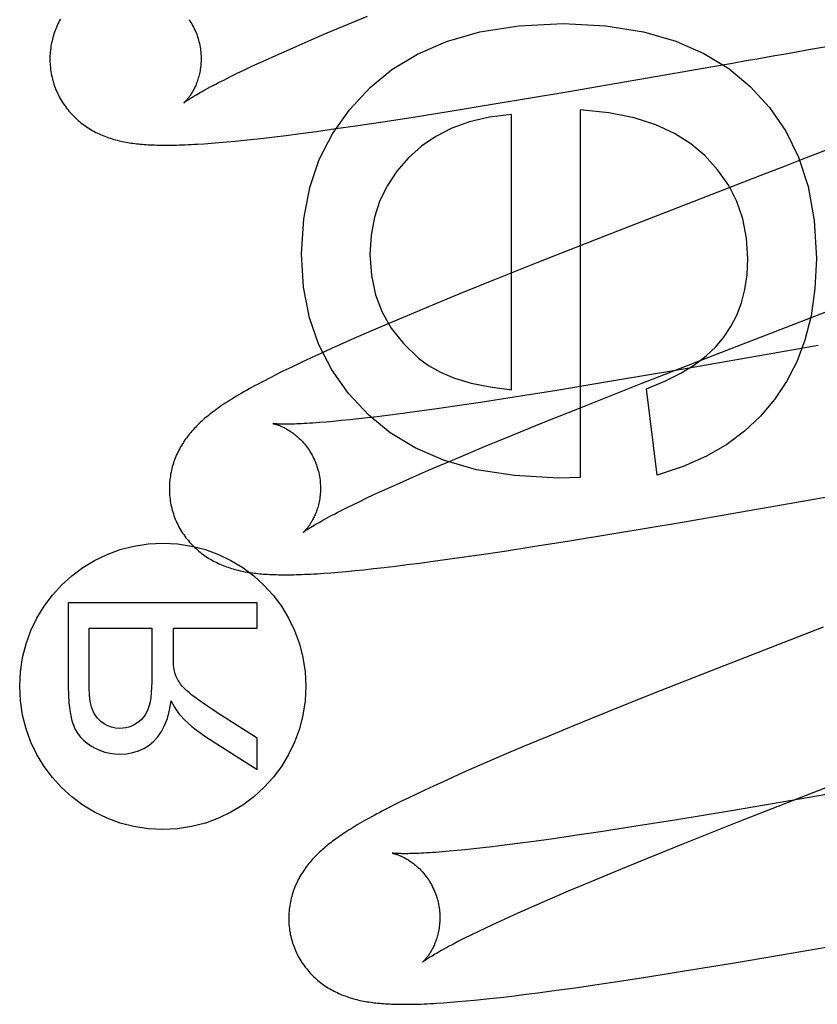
# Model space of a CAD drawing. Header units: inches. Extents: x 0 to 204, y 0 to 132.
# Tile 21 of 118: x 100.892 to 100.998, y 48.746 to 48.876. Entities that reach past the tile are written whole.
import ezdxf

# ---------------------------------------------------------------- set-up
doc = ezdxf.new("R2010")
doc.units = ezdxf.units.IN
doc.header["$LTSCALE"] = 11.243375
doc.header["$MEASUREMENT"] = 0
doc.linetypes.add('HIDDEN', pattern=[0.2, 0.1, -0.1])
doc.layers.add('DEFAULT_2', color=8, linetype='HIDDEN')

msp = doc.modelspace()

# ---------------------------------------------------------------- linework, layer by layer
at = {"layer": 'DEFAULT_2', "color": 8, "linetype": 'HIDDEN'}
for p, q in [((100.93521, 48.87564), (100.93833, 48.87694)), ((100.93299, 48.8747), (100.93521, 48.87564)), ((100.92887, 48.87293), (100.93087, 48.8738)), ((100.93087, 48.8738), (100.93299, 48.8747)), ((100.92698, 48.87209), (100.92887, 48.87293)), ((100.99456, 48.87212), (100.99692, 48.87254)), ((100.99692, 48.87254), (100.99929, 48.87295)), ((100.92578, 48.87155), (100.92698, 48.87209)), ((100.98632, 48.87068), (100.98866, 48.87109)), ((100.92109, 48.86937), (100.92203, 48.86982)), ((100.92203, 48.86982), (100.92303, 48.87029)), ((100.92303, 48.87029), (100.92409, 48.87078)), ((100.96469, 48.86693), (100.98398, 48.87027)), ((100.98398, 48.87027), (100.98632, 48.87068)), ((100.91861, 48.86814), (100.91938, 48.86852)), ((100.91938, 48.86852), (100.9202, 48.86893)), ((100.9202, 48.86893), (100.92109, 48.86937)), ((100.95507, 48.86531), (100.96469, 48.86693)), ((100.94897, 48.86431), (100.95507, 48.86531)), ((100.96645, 48.86455), (100.96645, 48.81592)), ((100.94033, 48.86296), (100.94409, 48.86354)), ((100.94409, 48.86354), (100.94897, 48.86431)), ((100.95737, 48.82753), (100.95737, 48.86393)), ((100.93157, 48.86169), (100.9341, 48.86205)), ((100.9341, 48.86205), (100.93672, 48.86242)), ((100.93672, 48.86242), (100.94033, 48.86296)), ((100.922, 48.86053), (100.92326, 48.86066)), ((100.92326, 48.86066), (100.9246, 48.86081)), ((100.9246, 48.86081), (100.92602, 48.86098)), ((100.92602, 48.86098), (100.92753, 48.86116)), ((100.92753, 48.86116), (100.92911, 48.86137)), ((100.92911, 48.86137), (100.93157, 48.86169)), ((100.91672, 48.86006), (100.91766, 48.86013)), ((100.91766, 48.86013), (100.91865, 48.86021)), ((100.91865, 48.86021), (100.9197, 48.8603)), ((100.9197, 48.8603), (100.92081, 48.86041)), ((100.92081, 48.86041), (100.922, 48.86053)), ((100.99022, 48.85582), (100.96978, 48.84787)), ((100.96978, 48.84787), (100.96072, 48.8443)), ((100.96072, 48.8443), (100.95498, 48.842)), ((100.95498, 48.842), (100.95041, 48.84015)), ((100.95041, 48.84015), (100.94691, 48.83871)), ((100.94691, 48.83871), (100.94354, 48.83731)), ((100.94354, 48.83731), (100.94111, 48.83628)), ((100.94111, 48.83628), (100.93876, 48.83527)), ((100.93876, 48.83527), (100.9365, 48.83429)), ((100.93506, 48.83365), (100.93364, 48.83302)), ((100.9365, 48.83429), (100.93506, 48.83365)), ((100.99792, 48.83336), (100.99445, 48.83275)), ((100.93223, 48.83238), (100.93085, 48.83174)), ((100.93364, 48.83302), (100.93223, 48.83238)), ((100.97452, 48.82835), (100.98584, 48.83278)), ((100.99445, 48.83275), (100.97986, 48.83022)), ((100.92952, 48.83112), (100.92828, 48.83053)), ((100.93085, 48.83174), (100.92952, 48.83112)), ((100.92713, 48.82997), (100.9261, 48.82945)), ((100.92828, 48.83053), (100.92713, 48.82997)), ((100.97986, 48.83022), (100.97033, 48.82861)), ((100.97033, 48.82861), (100.96334, 48.82745)), ((100.96679, 48.82529), (100.97452, 48.82835)), ((100.96334, 48.82745), (100.95769, 48.82655)), ((100.97664, 48.81623), (100.97523, 48.82765)), ((100.95324, 48.82586), (100.94988, 48.82536)), ((100.95769, 48.82655), (100.95324, 48.82586)), ((100.94298, 48.8244), (100.9409, 48.82413)), ((100.94517, 48.82469), (100.94298, 48.8244)), ((100.94747, 48.82501), (100.94517, 48.82469)), ((100.94988, 48.82536), (100.94747, 48.82501)), ((100.96133, 48.8231), (100.96679, 48.82529)), ((100.93285, 48.82326), (100.93194, 48.82319)), ((100.93383, 48.82335), (100.93285, 48.82326)), ((100.93486, 48.82345), (100.93383, 48.82335)), ((100.93596, 48.82356), (100.93486, 48.82345)), ((100.93711, 48.82368), (100.93596, 48.82356)), ((100.93832, 48.82382), (100.93711, 48.82368)), ((100.93958, 48.82397), (100.93832, 48.82382)), ((100.9409, 48.82413), (100.93958, 48.82397)), ((100.95704, 48.82136), (100.96133, 48.8231)), ((100.95378, 48.82001), (100.95704, 48.82136)), ((100.95069, 48.81872), (100.95378, 48.82001)), ((100.9464, 48.81689), (100.94849, 48.81779)), ((100.94849, 48.81779), (100.95069, 48.81872)), ((100.94441, 48.81603), (100.9464, 48.81689)), ((100.94136, 48.81467), (100.94254, 48.8152)), ((100.94254, 48.8152), (100.94441, 48.81603)), ((100.96645, 48.81592), (100.96351, 48.81586)), ((100.93916, 48.81366), (100.94024, 48.81415)), ((100.94024, 48.81415), (100.94136, 48.81467)), ((100.93629, 48.81229), (100.93719, 48.81272)), ((100.93719, 48.81272), (100.93815, 48.81318)), ((100.93815, 48.81318), (100.93916, 48.81366)), ((100.97969, 48.81), (100.99659, 48.81292)), ((100.99659, 48.81292), (101.00007, 48.81353)), ((100.93466, 48.81148), (100.93544, 48.81187)), ((100.93544, 48.81187), (100.93629, 48.81229)), ((100.97117, 48.80857), (100.97969, 48.81)), ((100.96505, 48.80757), (100.97117, 48.80857)), ((100.96017, 48.80679), (100.96505, 48.80757)), ((100.95279, 48.80567), (100.95641, 48.80621)), ((100.95641, 48.80621), (100.96017, 48.80679)), ((100.94517, 48.80461), (100.94763, 48.80494)), ((100.94763, 48.80494), (100.95016, 48.80529)), ((100.95016, 48.80529), (100.95279, 48.80567)), ((100.93346, 48.80334), (100.93445, 48.80342)), ((100.93445, 48.80342), (100.9355, 48.80351)), ((100.9355, 48.80351), (100.93662, 48.80362)), ((100.93662, 48.80362), (100.93783, 48.80374)), ((100.93783, 48.80374), (100.93912, 48.80388)), ((100.93912, 48.80388), (100.94051, 48.80403)), ((100.94051, 48.80403), (100.942, 48.80421)), ((100.942, 48.80421), (100.94357, 48.80441)), ((100.94357, 48.80441), (100.94517, 48.80461)), ((100.93252, 48.80327), (100.93346, 48.80334)), ((100.92373, 48.79934), (100.89873, 48.79934)), ((100.89873, 48.79934), (100.89873, 48.78825)), ((100.92373, 48.79603), (100.92373, 48.79934)), ((100.90149, 48.79603), (100.90976, 48.79603)), ((100.90149, 48.78812), (100.90149, 48.79603)), ((100.90976, 48.79603), (100.90976, 48.78892)), ((100.91263, 48.79603), (100.92373, 48.79603)), ((100.91263, 48.79219), (100.91263, 48.79603)), ((100.99857, 48.79615), (100.98377, 48.79038)), ((100.98377, 48.79038), (100.97579, 48.78722)), ((100.97579, 48.78722), (100.97009, 48.78494)), ((100.92373, 48.78147), (100.91853, 48.78477)), ((100.97009, 48.78494), (100.96556, 48.78309)), ((100.96556, 48.78309), (100.96208, 48.78166)), ((100.91692, 48.78165), (100.92373, 48.77731)), ((100.92373, 48.77731), (100.92373, 48.78147)), ((100.96208, 48.78166), (100.95874, 48.78027)), ((100.95874, 48.78027), (100.95634, 48.77925)), ((100.95634, 48.77925), (100.954, 48.77824)), ((100.954, 48.77824), (100.95175, 48.77726)), ((100.95175, 48.77726), (100.95031, 48.77662)), ((100.94705, 48.77514), (100.94588, 48.7746)), ((100.9483, 48.77571), (100.94705, 48.77514)), ((101.01031, 48.77597), (100.99573, 48.77344)), ((100.94377, 48.77359), (100.94282, 48.77312)), ((100.94479, 48.77408), (100.94377, 48.77359)), ((100.94588, 48.7746), (100.94479, 48.77408)), ((100.99573, 48.77344), (100.9862, 48.77183)), ((100.9872, 48.77034), (100.99726, 48.77428)), ((100.94109, 48.77225), (100.9403, 48.77184)), ((100.94192, 48.77268), (100.94109, 48.77225)), ((100.94282, 48.77312), (100.94192, 48.77268)), ((100.9862, 48.77183), (100.97921, 48.77068)), ((100.97355, 48.76977), (100.96911, 48.76908)), ((100.97921, 48.77068), (100.97355, 48.76977)), ((100.98059, 48.76771), (100.9872, 48.77034)), ((100.96574, 48.76858), (100.9626, 48.76813)), ((100.96911, 48.76908), (100.96574, 48.76858)), ((100.95357, 48.76696), (100.95238, 48.76683)), ((100.95481, 48.76711), (100.95357, 48.76696)), ((100.95611, 48.76727), (100.95481, 48.76711)), ((100.95816, 48.76753), (100.95611, 48.76727)), ((100.96032, 48.76781), (100.95816, 48.76753)), ((100.9626, 48.76813), (100.96032, 48.76781)), ((100.97525, 48.76555), (100.98059, 48.76771)), ((100.94917, 48.76652), (100.94822, 48.76643)), ((100.95018, 48.76661), (100.94917, 48.76652)), ((100.95125, 48.76671), (100.95018, 48.76661)), ((100.95238, 48.76683), (100.95125, 48.76671)), ((100.97107, 48.76384), (100.97525, 48.76555)), ((100.9679, 48.76253), (100.97107, 48.76384)), ((100.96491, 48.76127), (100.9679, 48.76253)), ((100.96279, 48.76036), (100.96491, 48.76127)), ((100.95887, 48.75865), (100.96077, 48.75948)), ((100.96077, 48.75948), (100.96279, 48.76036)), ((100.95596, 48.75733), (100.95709, 48.75785)), ((100.95388, 48.75636), (100.9549, 48.75684)), ((100.9549, 48.75684), (100.95596, 48.75733)), ((100.99616, 48.75333), (101.01534, 48.75665)), ((100.95119, 48.75506), (100.95203, 48.75547)), ((100.95203, 48.75547), (100.95293, 48.75591)), ((100.95293, 48.75591), (100.95388, 48.75636)), ((100.95041, 48.75467), (100.95119, 48.75506)), ((100.9866, 48.75172), (100.99616, 48.75333)), ((100.98052, 48.75073), (100.9866, 48.75172)), ((100.97567, 48.74996), (100.98052, 48.75073)), ((100.96579, 48.74848), (100.96837, 48.74885)), ((100.96837, 48.74885), (100.97193, 48.74938)), ((100.97193, 48.74938), (100.97567, 48.74996)), ((100.95631, 48.74724), (100.95775, 48.74741)), ((100.95775, 48.74741), (100.95928, 48.7476)), ((100.95928, 48.7476), (100.96086, 48.74781)), ((100.96086, 48.74781), (100.96329, 48.74813)), ((100.96329, 48.74813), (100.96579, 48.74848)), ((100.94835, 48.74648), (100.94929, 48.74655)), ((100.94929, 48.74655), (100.95028, 48.74663)), ((100.95028, 48.74663), (100.95134, 48.74672)), ((100.95134, 48.74672), (100.95247, 48.74683)), ((100.95247, 48.74683), (100.95367, 48.74695)), ((100.95367, 48.74695), (100.95495, 48.74709)), ((100.95495, 48.74709), (100.95631, 48.74724))]:
    msp.add_line(p, q, dxfattribs=at)
for points in [[(100.89768, 48.87654), (100.89757, 48.87634), (100.89746, 48.87612), (100.89736, 48.87591), (100.89726, 48.8757), (100.89717, 48.87548), (100.89708, 48.87526), (100.89699, 48.87504), (100.89691, 48.87481), (100.89684, 48.87459), (100.89676, 48.87436), (100.8967, 48.87412), (100.89664, 48.87389), (100.89658, 48.87365), (100.89653, 48.87341), (100.89648, 48.87317), (100.89644, 48.87292), (100.8964, 48.87267), (100.89637, 48.87242), (100.89635, 48.87217), (100.89633, 48.87192), (100.89631, 48.87167), (100.89631, 48.87141), (100.89631, 48.87116), (100.89631, 48.8709), (100.89632, 48.87064), (100.89634, 48.87038), (100.89636, 48.87013), (100.89639, 48.86987), (100.89643, 48.86961), (100.89647, 48.86936), (100.89652, 48.8691), (100.89658, 48.86885), (100.89664, 48.8686), (100.8967, 48.86839)], [(100.91471, 48.87646), (100.91483, 48.87627), (100.91495, 48.87608), (100.91506, 48.87589), (100.91518, 48.87569), (100.91529, 48.87548), (100.91539, 48.87527), (100.91549, 48.87506), (100.91558, 48.87484), (100.91567, 48.87462), (100.91576, 48.8744), (100.91583, 48.87417), (100.91591, 48.87395), (100.91596, 48.87375)], [(100.93866, 48.86748), (100.94155, 48.86986), (100.94493, 48.87189), (100.94876, 48.87357), (100.95319, 48.87484), (100.95834, 48.87563), (100.96418, 48.87596)], [(100.96418, 48.87596), (100.96984, 48.87564), (100.97483, 48.87486), (100.97911, 48.87362), (100.98281, 48.87198), (100.9861, 48.86998), (100.98892, 48.86762)], [(100.91596, 48.87375), (100.91602, 48.87355), (100.91607, 48.87331), (100.91612, 48.87308), (100.91617, 48.87284), (100.9162, 48.87261), (100.91624, 48.87237), (100.91626, 48.87214), (100.91628, 48.8719), (100.91629, 48.87167), (100.9163, 48.87144), (100.9163, 48.87121), (100.91629, 48.87099), (100.91628, 48.87077), (100.91627, 48.87055), (100.91625, 48.87033), (100.91622, 48.87011), (100.91619, 48.86991), (100.91616, 48.8697), (100.91612, 48.8695), (100.91608, 48.8693), (100.91603, 48.86911), (100.91598, 48.86893), (100.91593, 48.86875), (100.91588, 48.86857), (100.91582, 48.8684), (100.91577, 48.86824), (100.91571, 48.86808), (100.91564, 48.86792), (100.91558, 48.86777), (100.91552, 48.86763), (100.91545, 48.86749), (100.91539, 48.86735), (100.91532, 48.86723), (100.91525, 48.8671), (100.91519, 48.86698), (100.91512, 48.86687), (100.91505, 48.86676), (100.91499, 48.86665), (100.91492, 48.86655), (100.91486, 48.86645), (100.91479, 48.86636), (100.91473, 48.86627), (100.91467, 48.86619), (100.91461, 48.86611), (100.91455, 48.86603), (100.91449, 48.86596), (100.91444, 48.86589), (100.91438, 48.86583), (100.91433, 48.86577), (100.91428, 48.86572), (100.91424, 48.86567), (100.9142, 48.86563), (100.91416, 48.86559), (100.91412, 48.86555), (100.91409, 48.86552), (100.91407, 48.8655), (100.91404, 48.86548), (100.91403, 48.86546), (100.91402, 48.86545), (100.91401, 48.86545)], [(100.92409, 48.87078), (100.92521, 48.87129), (100.92578, 48.87155)], [(100.98866, 48.87109), (100.98984, 48.87129), (100.99101, 48.8715), (100.99219, 48.87171), (100.99337, 48.87191), (100.99456, 48.87212)], [(100.8967, 48.86839), (100.89676, 48.86818), (100.89683, 48.86793), (100.89692, 48.86768), (100.89701, 48.86744), (100.8971, 48.8672), (100.89721, 48.86696), (100.89731, 48.86672), (100.89743, 48.86649), (100.89754, 48.86626), (100.89767, 48.86603), (100.8978, 48.86581), (100.89793, 48.86559), (100.89807, 48.86538), (100.89821, 48.86517), (100.89836, 48.86496), (100.89851, 48.86476), (100.89866, 48.86456), (100.89882, 48.86437), (100.89899, 48.86418), (100.89915, 48.86399), (100.89932, 48.86381), (100.89949, 48.86364), (100.89967, 48.86347), (100.89985, 48.8633), (100.90003, 48.86314), (100.90021, 48.86299), (100.90039, 48.86284), (100.90058, 48.86269), (100.90077, 48.86255), (100.90096, 48.86241), (100.90116, 48.86228), (100.90136, 48.86215), (100.90156, 48.86202), (100.90176, 48.8619), (100.90197, 48.86178), (100.90217, 48.86167), (100.90238, 48.86156), (100.90259, 48.86146), (100.9028, 48.86136), (100.90301, 48.86126), (100.90322, 48.86117), (100.90344, 48.86108), (100.90366, 48.861), (100.90387, 48.86092), (100.90409, 48.86084), (100.90432, 48.86077), (100.90454, 48.8607), (100.90476, 48.86063), (100.90499, 48.86057), (100.90522, 48.86051), (100.90544, 48.86045), (100.90567, 48.8604), (100.9059, 48.86035), (100.90613, 48.86031), (100.90636, 48.86026), (100.90659, 48.86022), (100.90682, 48.86018), (100.90706, 48.86015), (100.90729, 48.86011), (100.90753, 48.86008), (100.90777, 48.86005), (100.90801, 48.86003), (100.90826, 48.86), (100.90851, 48.85998), (100.90877, 48.85996), (100.90903, 48.85994), (100.9093, 48.85993), (100.90957, 48.85991), (100.90985, 48.8599), (100.91014, 48.85989), (100.91043, 48.85988), (100.91073, 48.85987), (100.91104, 48.85987), (100.91136, 48.85986), (100.91168, 48.85986), (100.91201, 48.85986), (100.91235, 48.85987), (100.9127, 48.85987), (100.91306, 48.85988), (100.91343, 48.85989), (100.9138, 48.85991), (100.91419, 48.85992), (100.91458, 48.85994), (100.91499, 48.85996), (100.91541, 48.85998), (100.91583, 48.86), (100.91672, 48.86006)], [(100.91401, 48.86545), (100.91402, 48.86545), (100.91402, 48.86546), (100.91404, 48.86547), (100.91406, 48.86549), (100.9141, 48.86551), (100.91414, 48.86555), (100.91419, 48.86558), (100.91425, 48.86563), (100.91432, 48.86568), (100.9144, 48.86573), (100.9145, 48.8658), (100.9146, 48.86587), (100.91472, 48.86595), (100.91485, 48.86603), (100.915, 48.86612), (100.91515, 48.86622), (100.91533, 48.86633), (100.91552, 48.86644), (100.91572, 48.86656), (100.91594, 48.86669), (100.91618, 48.86683), (100.91643, 48.86697), (100.91669, 48.86712), (100.91698, 48.86727), (100.91727, 48.86743), (100.91758, 48.8676), (100.91791, 48.86777), (100.91826, 48.86795), (100.91861, 48.86814)], [(100.92956, 48.84551), (100.92987, 48.85011), (100.93066, 48.85428), (100.93192, 48.85798), (100.93366, 48.86136), (100.93591, 48.86454), (100.93866, 48.86748)], [(100.98892, 48.86762), (100.99149, 48.86484), (100.99363, 48.86171), (100.99533, 48.85827), (100.99659, 48.85439), (100.99738, 48.84992), (100.9977, 48.8449)], [(100.98292, 48.85848), (100.98109, 48.86005), (100.97892, 48.86141), (100.97644, 48.86257), (100.97357, 48.8635), (100.97024, 48.86415), (100.96645, 48.86455)], [(100.95737, 48.86393), (100.95443, 48.86357), (100.95178, 48.86296), (100.94945, 48.86211), (100.94736, 48.86103), (100.94546, 48.85973), (100.94375, 48.85821)], [(101.00587, 48.86187), (100.9969, 48.8584), (100.99578, 48.85797), (100.99467, 48.85754), (100.99355, 48.85711), (100.99022, 48.85582)], [(100.94375, 48.85821), (100.94221, 48.85643), (100.94094, 48.85453), (100.93996, 48.85253), (100.93925, 48.85036), (100.93881, 48.84798), (100.93864, 48.84539)], [(100.98862, 48.84484), (100.98843, 48.84759), (100.98795, 48.85012), (100.98718, 48.85241), (100.98609, 48.85453), (100.98467, 48.85657), (100.98292, 48.85848)], [(100.93847, 48.82417), (100.93578, 48.82705), (100.93357, 48.83016), (100.93186, 48.83345), (100.93063, 48.83705), (100.92986, 48.84109), (100.92956, 48.84551)], [(100.93864, 48.84539), (100.93885, 48.84262), (100.93938, 48.84008), (100.94023, 48.83779), (100.94145, 48.83567), (100.94305, 48.83364), (100.94504, 48.83172)], [(100.98543, 48.83446), (100.98637, 48.83588), (100.98715, 48.83741), (100.98777, 48.83904), (100.98823, 48.8408), (100.98851, 48.84274), (100.98862, 48.84484)], [(100.98584, 48.83278), (101.00106, 48.83867), (101.00217, 48.8391), (101.00328, 48.83953), (101.0044, 48.83996), (101.01562, 48.8443)], [(100.9977, 48.8449), (100.9975, 48.8409), (100.99699, 48.83729), (100.99617, 48.83409), (100.99508, 48.83122), (100.99375, 48.8286), (100.99216, 48.82625)], [(100.97523, 48.82765), (100.97765, 48.82865), (100.97977, 48.82971), (100.98158, 48.83083), (100.98311, 48.83201), (100.9844, 48.83321), (100.98543, 48.83446)], [(100.94504, 48.83172), (100.94636, 48.83074), (100.94796, 48.82986), (100.94983, 48.82907), (100.952, 48.82841), (100.95452, 48.8279), (100.95737, 48.82753)], [(100.9261, 48.82945), (100.92561, 48.82921), (100.92515, 48.82897), (100.9247, 48.82873), (100.92426, 48.82851), (100.92385, 48.82829), (100.92344, 48.82807), (100.92305, 48.82785), (100.92267, 48.82765), (100.92231, 48.82744), (100.92195, 48.82724), (100.92161, 48.82704), (100.92128, 48.82685), (100.92096, 48.82666), (100.92065, 48.82647), (100.92035, 48.82628), (100.92005, 48.8261), (100.91977, 48.82592), (100.9195, 48.82574), (100.91923, 48.82557), (100.91897, 48.82539), (100.91873, 48.82522), (100.91848, 48.82505), (100.91825, 48.82488), (100.91802, 48.82472), (100.9178, 48.82455), (100.91758, 48.82438), (100.91737, 48.82422), (100.91717, 48.82405), (100.91697, 48.82389), (100.91677, 48.82372), (100.91658, 48.82356), (100.9164, 48.82339), (100.91622, 48.82323), (100.91604, 48.82306), (100.91587, 48.8229), (100.91571, 48.82273), (100.91554, 48.82256), (100.91538, 48.82239), (100.91523, 48.82222), (100.91507, 48.82205), (100.91492, 48.82187), (100.91477, 48.82169), (100.91463, 48.82151), (100.91449, 48.82133), (100.91435, 48.82114), (100.91421, 48.82095), (100.91408, 48.82076), (100.91396, 48.82057), (100.91383, 48.82037), (100.91371, 48.82018), (100.91359, 48.81997), (100.91348, 48.81977), (100.91337, 48.81956), (100.91326, 48.81935), (100.91316, 48.81914), (100.91306, 48.81892), (100.91296, 48.8187), (100.91287, 48.81848), (100.91279, 48.81826), (100.91271, 48.81804), (100.91263, 48.81781), (100.91256, 48.81758), (100.91249, 48.81734), (100.91243, 48.81711), (100.91237, 48.81687), (100.91232, 48.81663), (100.91227, 48.81638), (100.91223, 48.81614), (100.91219, 48.81589), (100.91216, 48.81564), (100.91214, 48.81539), (100.91212, 48.81514), (100.91211, 48.81488), (100.9121, 48.81463), (100.9121, 48.81437), (100.9121, 48.81412), (100.91211, 48.81386), (100.91213, 48.8136), (100.91216, 48.81334), (100.91219, 48.81308), (100.91222, 48.81283), (100.91226, 48.81257), (100.91231, 48.81232), (100.91237, 48.81206), (100.91243, 48.81181), (100.91249, 48.8116)], [(100.99216, 48.82625), (100.99031, 48.82405), (100.98819, 48.82206), (100.98583, 48.82029), (100.98315, 48.81873), (100.98008, 48.81738), (100.97664, 48.81623)], [(100.92581, 48.82305), (100.9258, 48.82305), (100.92581, 48.82305), (100.92583, 48.82305), (100.92585, 48.82305), (100.92588, 48.82304), (100.92591, 48.82303), (100.92596, 48.82302), (100.926, 48.82301), (100.92606, 48.823), (100.92612, 48.82298), (100.92618, 48.82296), (100.92625, 48.82294), (100.92633, 48.82292), (100.9264, 48.82289), (100.92649, 48.82286), (100.92657, 48.82283), (100.92666, 48.82279), (100.92676, 48.82276), (100.92685, 48.82272), (100.92695, 48.82267), (100.92706, 48.82263), (100.92716, 48.82258), (100.92727, 48.82252), (100.92738, 48.82247), (100.92749, 48.82241), (100.92761, 48.82234), (100.92773, 48.82227), (100.92785, 48.8222), (100.92797, 48.82212), (100.9281, 48.82204), (100.92823, 48.82196), (100.92836, 48.82186), (100.92849, 48.82177), (100.92862, 48.82167), (100.92875, 48.82156), (100.92889, 48.82145), (100.92902, 48.82134), (100.92916, 48.82121), (100.92929, 48.82109), (100.92943, 48.82095), (100.92957, 48.82081), (100.9297, 48.82067), (100.92984, 48.82051), (100.92997, 48.82036), (100.93011, 48.82019), (100.93024, 48.82002), (100.93037, 48.81985), (100.93049, 48.81967), (100.93062, 48.81948), (100.93074, 48.81929), (100.93085, 48.8191), (100.93097, 48.8189), (100.93108, 48.81869), (100.93118, 48.81848), (100.93128, 48.81827), (100.93137, 48.81805), (100.93146, 48.81783), (100.93155, 48.81761), (100.93162, 48.81738), (100.9317, 48.81716), (100.93176, 48.81696)], [(100.93194, 48.82319), (100.93109, 48.82313), (100.93069, 48.8231), (100.9303, 48.82308), (100.92994, 48.82306), (100.92959, 48.82304), (100.92926, 48.82302), (100.92895, 48.82301), (100.92866, 48.823), (100.92839, 48.82299), (100.92814, 48.82299), (100.9279, 48.82298), (100.92768, 48.82298), (100.92747, 48.82298), (100.92728, 48.82298), (100.92711, 48.82298), (100.92694, 48.82299), (100.92679, 48.82299), (100.92665, 48.82299), (100.92652, 48.823), (100.92641, 48.823), (100.9263, 48.82301), (100.92621, 48.82302), (100.92613, 48.82302), (100.92605, 48.82303), (100.92599, 48.82303), (100.92593, 48.82304), (100.92589, 48.82304), (100.92585, 48.82305), (100.92583, 48.82305), (100.92581, 48.82305), (100.92581, 48.82305)], [(100.96351, 48.81586), (100.95777, 48.81619), (100.95272, 48.81696), (100.94838, 48.81821), (100.94462, 48.81985), (100.94131, 48.82183), (100.93847, 48.82417)], [(100.93176, 48.81696), (100.93181, 48.81676), (100.93186, 48.81653), (100.93191, 48.81629), (100.93196, 48.81606), (100.93199, 48.81582), (100.93203, 48.81559), (100.93205, 48.81535), (100.93207, 48.81512), (100.93208, 48.81489), (100.93209, 48.81466), (100.93209, 48.81443), (100.93209, 48.8142), (100.93208, 48.81398), (100.93206, 48.81376), (100.93204, 48.81355), (100.93201, 48.81333), (100.93199, 48.81313), (100.93195, 48.81292), (100.93191, 48.81272), (100.93187, 48.81253), (100.93183, 48.81233), (100.93178, 48.81215), (100.93173, 48.81197), (100.93167, 48.81179), (100.93162, 48.81162), (100.93156, 48.81146), (100.9315, 48.8113), (100.93144, 48.81114), (100.93138, 48.811), (100.93131, 48.81085), (100.93125, 48.81071), (100.93118, 48.81058), (100.93112, 48.81045), (100.93105, 48.81033), (100.93099, 48.81021), (100.93092, 48.81009), (100.93085, 48.80998), (100.93079, 48.80987), (100.93072, 48.80977), (100.93066, 48.80967), (100.93059, 48.80958), (100.93053, 48.80949), (100.93047, 48.80941), (100.93041, 48.80933), (100.93035, 48.80925), (100.93029, 48.80918), (100.93024, 48.80911), (100.93018, 48.80905), (100.93013, 48.80899), (100.93008, 48.80894), (100.93004, 48.80889), (100.92999, 48.80884), (100.92995, 48.8088), (100.92992, 48.80877), (100.92989, 48.80874), (100.92986, 48.80871), (100.92984, 48.80869), (100.92982, 48.80867), (100.92981, 48.80866), (100.92981, 48.80866)], [(100.91249, 48.8116), (100.91255, 48.81138), (100.91263, 48.81114), (100.91271, 48.81089), (100.9128, 48.81065), (100.91289, 48.81041), (100.913, 48.81017), (100.9131, 48.80993), (100.91322, 48.8097), (100.91333, 48.80947), (100.91346, 48.80924), (100.91358, 48.80902), (100.91372, 48.8088), (100.91386, 48.80859), (100.914, 48.80838), (100.91415, 48.80817), (100.9143, 48.80797), (100.91445, 48.80777), (100.91461, 48.80758), (100.91477, 48.80739), (100.91494, 48.8072), (100.91511, 48.80703), (100.91528, 48.80685), (100.91545, 48.80668), (100.91563, 48.80652), (100.91581, 48.80636), (100.91599, 48.8062), (100.91618, 48.80605), (100.91637, 48.8059), (100.91656, 48.80576), (100.91675, 48.80562), (100.91694, 48.80549), (100.91714, 48.80536), (100.91734, 48.80524), (100.91755, 48.80511), (100.91775, 48.805), (100.91796, 48.80488), (100.91816, 48.80478), (100.91837, 48.80467), (100.91858, 48.80457), (100.91879, 48.80448), (100.91901, 48.80439), (100.91922, 48.8043), (100.91944, 48.80421), (100.91965, 48.80413), (100.91987, 48.80406), (100.9201, 48.80398), (100.92032, 48.80391), (100.92054, 48.80385), (100.92077, 48.80378), (100.92099, 48.80372), (100.92122, 48.80367), (100.92145, 48.80361), (100.92168, 48.80356), (100.92191, 48.80352), (100.92214, 48.80347), (100.92237, 48.80343), (100.92261, 48.80339), (100.92284, 48.80336), (100.92308, 48.80332), (100.92332, 48.80329), (100.92356, 48.80326), (100.9238, 48.80324), (100.92405, 48.80321), (100.92431, 48.80319), (100.92456, 48.80317), (100.92483, 48.80315), (100.92509, 48.80313), (100.92537, 48.80312), (100.92565, 48.80311), (100.92594, 48.8031), (100.92623, 48.80309), (100.92653, 48.80308), (100.92684, 48.80308), (100.92716, 48.80307), (100.92748, 48.80307), (100.92782, 48.80307), (100.92816, 48.80308), (100.92851, 48.80308), (100.92886, 48.80309), (100.92923, 48.8031), (100.92961, 48.80311), (100.92999, 48.80313), (100.93039, 48.80315), (100.9308, 48.80317), (100.93121, 48.80319), (100.93164, 48.80321), (100.93252, 48.80327)], [(100.92981, 48.80866), (100.92981, 48.80867), (100.92983, 48.80868), (100.92985, 48.80869), (100.92988, 48.80872), (100.92992, 48.80875), (100.92997, 48.80878), (100.93002, 48.80882), (100.93009, 48.80887), (100.93017, 48.80893), (100.93026, 48.80899), (100.93036, 48.80906), (100.93048, 48.80913), (100.93061, 48.80922), (100.93075, 48.80931), (100.9309, 48.8094), (100.93107, 48.80951), (100.93126, 48.80962), (100.93146, 48.80974), (100.93167, 48.80986), (100.9319, 48.81), (100.93215, 48.81013), (100.93241, 48.81028), (100.93268, 48.81043), (100.93297, 48.81059), (100.93328, 48.81076), (100.9336, 48.81093), (100.93394, 48.8111), (100.93429, 48.81129), (100.93466, 48.81148)], [(100.91276, 48.79036), (100.91272, 48.79055), (100.91269, 48.79079), (100.91266, 48.79108), (100.91264, 48.7914), (100.91263, 48.79177), (100.91263, 48.79219)], [(100.99726, 48.77428), (101.01664, 48.7818), (101.01775, 48.78223), (101.01886, 48.78266), (101.01997, 48.78309), (101.0446, 48.79265)], [(100.91342, 48.78885), (100.91326, 48.78911), (100.91313, 48.78936), (100.91301, 48.78961), (100.91291, 48.78986), (100.91283, 48.79011), (100.91276, 48.79036)], [(100.89873, 48.78825), (100.89875, 48.78713), (100.89881, 48.78612), (100.89892, 48.78523), (100.89905, 48.78444), (100.89922, 48.78376), (100.89941, 48.78317)], [(100.90264, 48.78406), (100.90232, 48.78448), (100.90204, 48.785), (100.90181, 48.78561), (100.90164, 48.78633), (100.90153, 48.78717), (100.90149, 48.78812)], [(100.90976, 48.78892), (100.90975, 48.78816), (100.90971, 48.78747), (100.90964, 48.78685), (100.90955, 48.78629), (100.90944, 48.7858), (100.9093, 48.78537)], [(100.91509, 48.78717), (100.9147, 48.78749), (100.91435, 48.78779), (100.91405, 48.78808), (100.9138, 48.78835), (100.91359, 48.78861), (100.91342, 48.78885)], [(100.91853, 48.78477), (100.91781, 48.78524), (100.91715, 48.78568), (100.91655, 48.7861), (100.916, 48.78648), (100.91552, 48.78684), (100.91509, 48.78717)], [(100.9093, 48.78537), (100.90912, 48.78495), (100.90892, 48.78457), (100.90868, 48.78423), (100.90842, 48.78393), (100.90812, 48.78366), (100.9078, 48.78343)], [(100.91003, 48.78107), (100.91057, 48.78164), (100.91105, 48.78233), (100.91147, 48.78314), (100.91184, 48.78407), (100.91213, 48.78516), (100.91235, 48.78639)], [(100.91235, 48.78639), (100.91257, 48.78596), (100.91279, 48.78557), (100.913, 48.78522), (100.9132, 48.78491), (100.91341, 48.78464), (100.91361, 48.78441)], [(100.90555, 48.78276), (100.90497, 48.7828), (100.90443, 48.78291), (100.90394, 48.78309), (100.90348, 48.78334), (100.90305, 48.78366), (100.90264, 48.78406)], [(100.91361, 48.78441), (100.91405, 48.78395), (100.91453, 48.78349), (100.91506, 48.78303), (100.91563, 48.78257), (100.91625, 48.78211), (100.91692, 48.78165)], [(100.89941, 48.78317), (100.89965, 48.78263), (100.89995, 48.78212), (100.90031, 48.78164), (100.90073, 48.7812), (100.90122, 48.78079), (100.90179, 48.7804)], [(100.9078, 48.78343), (100.90745, 48.78322), (100.90709, 48.78306), (100.90673, 48.78293), (100.90635, 48.78284), (100.90596, 48.78278), (100.90555, 48.78276)], [(100.90179, 48.7804), (100.90237, 48.78008), (100.90297, 48.77982), (100.90358, 48.77962), (100.90422, 48.77947), (100.90487, 48.77938), (100.90555, 48.77935)], [(100.90555, 48.77935), (100.90644, 48.77941), (100.90727, 48.77955), (100.90803, 48.77979), (100.90874, 48.78012), (100.90941, 48.78055), (100.91003, 48.78107)], [(100.95031, 48.77662), (100.94962, 48.77631), (100.9483, 48.77571)], [(100.9403, 48.77184), (100.93992, 48.77165), (100.93955, 48.77145), (100.9392, 48.77126), (100.93885, 48.77107), (100.93851, 48.77088), (100.93818, 48.7707), (100.93787, 48.77052), (100.93756, 48.77034), (100.93726, 48.77017), (100.93696, 48.76999), (100.93668, 48.76982), (100.9364, 48.76966), (100.93613, 48.76949), (100.93587, 48.76933), (100.93562, 48.76917), (100.93537, 48.76901), (100.93513, 48.76885), (100.9349, 48.7687), (100.93468, 48.76854), (100.93446, 48.76839), (100.93424, 48.76824), (100.93404, 48.76809), (100.93383, 48.76794), (100.93364, 48.76779), (100.93344, 48.76765), (100.93325, 48.7675), (100.93306, 48.76735), (100.93288, 48.7672), (100.9327, 48.76705), (100.93252, 48.76689), (100.93234, 48.76674), (100.93217, 48.76658), (100.932, 48.76643), (100.93183, 48.76627), (100.93166, 48.7661), (100.9315, 48.76594), (100.93133, 48.76577), (100.93117, 48.7656), (100.93101, 48.76543), (100.93086, 48.76525), (100.93071, 48.76507), (100.93056, 48.76489), (100.93041, 48.76471), (100.93027, 48.76453), (100.93013, 48.76434), (100.93, 48.76416), (100.92987, 48.76397), (100.92974, 48.76377), (100.92962, 48.76358), (100.92949, 48.76338), (100.92938, 48.76317), (100.92926, 48.76297), (100.92915, 48.76276), (100.92904, 48.76255), (100.92894, 48.76233), (100.92884, 48.76212), (100.92875, 48.7619), (100.92866, 48.76168), (100.92858, 48.76146), (100.92849, 48.76123), (100.92842, 48.76101), (100.92835, 48.76078), (100.92828, 48.76054), (100.92822, 48.76031), (100.92816, 48.76007), (100.92811, 48.75983), (100.92806, 48.75959), (100.92802, 48.75934), (100.92798, 48.75909), (100.92795, 48.75884), (100.92793, 48.75859), (100.92791, 48.75834), (100.9279, 48.75809), (100.92789, 48.75783), (100.92789, 48.75758), (100.92789, 48.75732), (100.9279, 48.75706), (100.92792, 48.7568), (100.92795, 48.75655), (100.92798, 48.75629), (100.92801, 48.75603), (100.92806, 48.75578), (100.9281, 48.75552), (100.92816, 48.75527), (100.92822, 48.75502), (100.92828, 48.75481)], [(100.94822, 48.76643), (100.94734, 48.76637), (100.94692, 48.76634), (100.94652, 48.76631), (100.94613, 48.76629), (100.94576, 48.76627), (100.9454, 48.76625), (100.94507, 48.76623), (100.94475, 48.76622), (100.94445, 48.76621), (100.94417, 48.7662), (100.9439, 48.7662), (100.94366, 48.76619), (100.94343, 48.76619), (100.94321, 48.76619), (100.94302, 48.76619), (100.94284, 48.76619), (100.94267, 48.7662), (100.94252, 48.7662), (100.94238, 48.7662), (100.94225, 48.76621), (100.94214, 48.76622), (100.94204, 48.76622), (100.94194, 48.76623), (100.94187, 48.76623), (100.9418, 48.76624), (100.94174, 48.76625), (100.94169, 48.76625), (100.94165, 48.76626), (100.94162, 48.76626), (100.9416, 48.76626), (100.94159, 48.76626)], [(100.94159, 48.76626), (100.9416, 48.76626), (100.94161, 48.76626), (100.94163, 48.76626), (100.94166, 48.76625), (100.9417, 48.76624), (100.94174, 48.76623), (100.94179, 48.76622), (100.94184, 48.76621), (100.9419, 48.76619), (100.94197, 48.76617), (100.94203, 48.76615), (100.94211, 48.76613), (100.94219, 48.7661), (100.94227, 48.76607), (100.94236, 48.76604), (100.94245, 48.76601), (100.94254, 48.76597), (100.94264, 48.76593), (100.94274, 48.76589), (100.94284, 48.76584), (100.94294, 48.76579), (100.94305, 48.76574), (100.94316, 48.76568), (100.94328, 48.76562), (100.94339, 48.76555), (100.94351, 48.76549), (100.94363, 48.76541), (100.94375, 48.76534), (100.94388, 48.76526), (100.94401, 48.76517), (100.94414, 48.76508), (100.94427, 48.76498), (100.9444, 48.76488), (100.94453, 48.76478), (100.94467, 48.76467), (100.9448, 48.76455), (100.94494, 48.76443), (100.94508, 48.7643), (100.94521, 48.76417), (100.94535, 48.76403), (100.94549, 48.76388), (100.94562, 48.76373), (100.94576, 48.76357), (100.94589, 48.76341), (100.94603, 48.76324), (100.94615, 48.76306), (100.94628, 48.76288), (100.94641, 48.7627), (100.94653, 48.7625), (100.94664, 48.76231), (100.94676, 48.76211), (100.94686, 48.7619), (100.94697, 48.7617), (100.94707, 48.76148), (100.94716, 48.76126), (100.94725, 48.76104), (100.94734, 48.76082), (100.94742, 48.76059), (100.94749, 48.76036), (100.94755, 48.76016)], [(100.94755, 48.76016), (100.9476, 48.75997), (100.94765, 48.75973), (100.9477, 48.7595), (100.94775, 48.75926), (100.94779, 48.75903), (100.94782, 48.7588), (100.94784, 48.75856), (100.94786, 48.75833), (100.94787, 48.7581), (100.94788, 48.75787), (100.94788, 48.75764), (100.94788, 48.75742), (100.94787, 48.7572), (100.94785, 48.75698), (100.94783, 48.75676), (100.94781, 48.75655), (100.94778, 48.75634), (100.94774, 48.75613), (100.94771, 48.75593), (100.94766, 48.75574), (100.94762, 48.75555), (100.94757, 48.75536), (100.94752, 48.75518), (100.94747, 48.75501), (100.94741, 48.75484), (100.94735, 48.75467), (100.94729, 48.75452), (100.94723, 48.75436), (100.94717, 48.75421), (100.94711, 48.75407), (100.94704, 48.75393), (100.94698, 48.75379), (100.94691, 48.75366), (100.94685, 48.75354), (100.94678, 48.75342), (100.94671, 48.7533), (100.94665, 48.75319), (100.94658, 48.75309), (100.94652, 48.75298), (100.94645, 48.75289), (100.94639, 48.75279), (100.94633, 48.75271), (100.94626, 48.75262), (100.9462, 48.75254), (100.94614, 48.75246), (100.94609, 48.75239), (100.94603, 48.75232), (100.94598, 48.75226), (100.94592, 48.7522), (100.94588, 48.75215), (100.94583, 48.7521), (100.94579, 48.75205), (100.94575, 48.75201), (100.94571, 48.75198), (100.94568, 48.75195), (100.94565, 48.75192), (100.94563, 48.7519), (100.94561, 48.75188), (100.9456, 48.75187), (100.9456, 48.75187)], [(100.95709, 48.75785), (100.95826, 48.75838), (100.95887, 48.75865)], [(100.92828, 48.75481), (100.92834, 48.7546), (100.92841, 48.75435), (100.9285, 48.75411), (100.92859, 48.75387), (100.92868, 48.75363), (100.92878, 48.75339), (100.92889, 48.75316), (100.929, 48.75293), (100.92911, 48.7527), (100.92924, 48.75247), (100.92936, 48.75225), (100.92949, 48.75204), (100.92963, 48.75182), (100.92977, 48.75161), (100.92991, 48.75141), (100.93006, 48.75121), (100.93022, 48.75101), (100.93037, 48.75082), (100.93053, 48.75063), (100.9307, 48.75045), (100.93086, 48.75027), (100.93103, 48.7501), (100.93121, 48.74993), (100.93138, 48.74976), (100.93156, 48.7496), (100.93174, 48.74945), (100.93192, 48.7493), (100.93211, 48.74915), (100.93229, 48.74901), (100.93248, 48.74887), (100.93268, 48.74874), (100.93287, 48.74861), (100.93307, 48.74848), (100.93327, 48.74836), (100.93347, 48.74824), (100.93368, 48.74813), (100.93388, 48.74802), (100.93409, 48.74792), (100.93429, 48.74782), (100.9345, 48.74772), (100.93471, 48.74763), (100.93492, 48.74754), (100.93514, 48.74746), (100.93535, 48.74738), (100.93557, 48.7473), (100.93579, 48.74722), (100.93601, 48.74715), (100.93623, 48.74708), (100.93645, 48.74702), (100.93668, 48.74696), (100.9369, 48.7469), (100.93713, 48.74685), (100.93735, 48.7468), (100.93758, 48.74675), (100.9378, 48.74671), (100.93803, 48.74666), (100.93826, 48.74662), (100.93849, 48.74659), (100.93873, 48.74655), (100.93896, 48.74652), (100.9392, 48.74649), (100.93943, 48.74646), (100.93968, 48.74644), (100.93992, 48.74641), (100.94017, 48.74639), (100.94042, 48.74637), (100.94068, 48.74636), (100.94095, 48.74634), (100.94122, 48.74633), (100.9415, 48.74631), (100.94178, 48.7463), (100.94207, 48.74629), (100.94237, 48.74629), (100.94268, 48.74628), (100.94299, 48.74628), (100.94331, 48.74628), (100.94364, 48.74628), (100.94398, 48.74629), (100.94433, 48.74629), (100.94469, 48.7463), (100.94505, 48.74631), (100.94543, 48.74632), (100.94581, 48.74634), (100.94621, 48.74636), (100.94661, 48.74638), (100.94703, 48.7464), (100.94746, 48.74642), (100.94835, 48.74648)], [(100.9456, 48.75187), (100.9456, 48.75187), (100.94562, 48.75188), (100.94564, 48.7519), (100.94567, 48.75192), (100.94571, 48.75195), (100.94575, 48.75199), (100.94581, 48.75203), (100.94588, 48.75208), (100.94596, 48.75213), (100.94605, 48.75219), (100.94615, 48.75226), (100.94626, 48.75234), (100.94639, 48.75242), (100.94653, 48.75251), (100.94668, 48.7526), (100.94685, 48.75271), (100.94703, 48.75282), (100.94723, 48.75294), (100.94744, 48.75306), (100.94767, 48.75319), (100.94791, 48.75333), (100.94817, 48.75348), (100.94845, 48.75363), (100.94874, 48.75378), (100.94904, 48.75395), (100.94936, 48.75412), (100.9497, 48.75429), (100.95005, 48.75448), (100.95041, 48.75467)]]:
    msp.add_lwpolyline(points, dxfattribs=at)
msp.add_circle((100.91123, 48.78832), 0.01893, dxfattribs=at)

doc.saveas('drawing.dxf')
